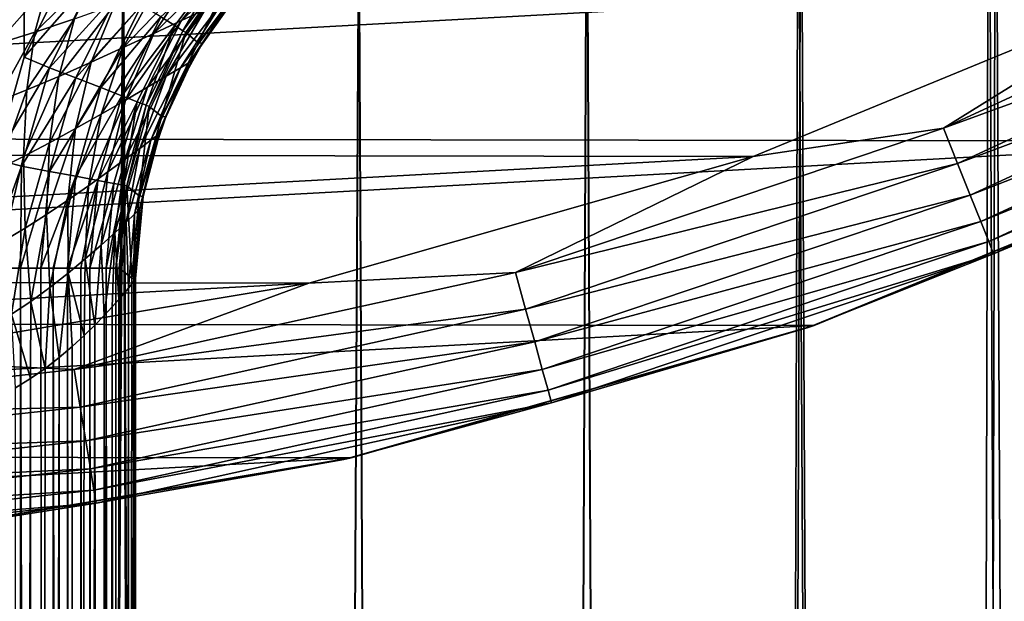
# Model space of a CAD drawing. Header units: metres. Extents: x -24 to 24, y -207 to 24.
# Tile 30 of 59: x 3.45 to 8.93, y -24.21 to -20.97. Entities that reach past the tile are written whole.
import ezdxf

# ---------------------------------------------------------------- set-up
doc = ezdxf.new("R2010")
doc.units = ezdxf.units.M
doc.layers.add('solid_12421093', color=7, linetype='CONTINUOUS')

msp = doc.modelspace()

# ---------------------------------------------------------------- linework, layer by layer
at = {"layer": 'solid_12421093'}
for points in [[(1.129905, 19.997108, 325.999207), (3.317962, -21.746542, 325.993134), (3.459016, 19.728832, 325.992523)], [(3.459016, 19.728832, 325.992523), (3.317962, -21.746542, 325.993134), (3.47907, -21.178719, 325.992432)], [(3.459016, 19.728832, 325.992523), (3.47907, -21.178719, 325.992432), (3.7452, -20.644535, 325.991241)], [(9.52024, -159.199997, 276.505127), (9.834028, -18.555103, 276.076904), (8.886161, -19.027246, 277.264496)], [(9.52024, -159.199997, 261.894867), (8.846483, -19.045727, 261.09201), (9.773738, -18.586933, 262.237671)], [(8.485281, -159.199997, 260.714722), (7.787478, -19.502697, 260.070099), (8.846483, -19.045727, 261.09201)], [(8.485281, -159.199997, 277.685272), (8.886161, -19.027246, 277.264496), (7.801826, -19.496962, 278.317657)], [(8.485281, -159.199997, 277.685272), (9.52024, -159.199997, 276.505127), (8.886161, -19.027246, 277.264496)], [(9.52024, -159.199997, 261.894867), (8.485281, -159.199997, 260.714722), (8.846483, -19.045727, 261.09201)], [(7.305137, -159.199997, 278.720245), (7.801826, -19.496962, 278.317657), (6.609627, -19.932707, 279.215637)], [(7.305137, -159.199997, 259.679749), (6.610548, -19.932402, 259.184967), (7.787478, -19.502697, 260.070099)], [(7.305137, -159.199997, 278.720245), (8.485281, -159.199997, 277.685272), (7.801826, -19.496962, 278.317657)], [(8.485281, -159.199997, 260.714722), (7.305137, -159.199997, 259.679749), (7.787478, -19.502697, 260.070099)], [(6, -159.199997, 258.807709), (5.340485, -20.309584, 258.453888), (6.610548, -19.932402, 259.184967)], [(6, -159.199997, 279.592316), (6.609627, -19.932707, 279.215637), (5.342914, -20.308945, 279.944916)], [(7.305137, -159.199997, 259.679749), (6, -159.199997, 258.807709), (6.610548, -19.932402, 259.184967)], [(6, -159.199997, 279.592316), (7.305137, -159.199997, 278.720245), (6.609627, -19.932707, 279.215637)], [(-12.784204, -20.311071, -4), (12.713661, -20.355228, -4), (-10.431182, -21.613234, -4)], [(4.592201, -159.199997, 258.113434), (4.028244, -20.610027, 257.896332), (5.340485, -20.309584, 258.453888)], [(4.592201, -159.199997, 280.28656), (5.342914, -20.308945, 279.944916), (4.033312, -20.609037, 280.501862)], [(4.592201, -159.199997, 280.28656), (6, -159.199997, 279.592316), (5.342914, -20.308945, 279.944916)], [(6, -159.199997, 258.807709), (4.592201, -159.199997, 258.113434), (5.340485, -20.309584, 258.453888)], [(-10.431182, -21.613234, -4), (12.713661, -20.355228, -4), (10.363387, -21.646151, -4)], [(8.595541, -21.573181, -0.025072), (10.877625, -20.517378, -0.025072), (9.92475, -20.747124)], [(10.976724, -20.704298, -0.099129), (10.877625, -20.517378, -0.025072), (8.595541, -21.573181, -0.025072)], [(4.354768, -20.974815, 313.867706), (4.604664, -20.652992, 313.659851), (4.766353, -20.589756, 313.894104)], [(4.486156, -20.912619, 314.056793), (4.354768, -20.974815, 313.867706), (4.766353, -20.589756, 313.894104)], [(3.105829, -159.199997, 257.608887), (2.696084, -20.826212, 257.506805), (4.028244, -20.610027, 257.896332)], [(3.105829, -159.199997, 280.791107), (4.033312, -20.609037, 280.501862), (2.698443, -20.825907, 280.89267)], [(3.105829, -159.199997, 280.791107), (4.592201, -159.199997, 280.28656), (4.033312, -20.609037, 280.501862)], [(4.592201, -159.199997, 258.113434), (3.105829, -159.199997, 257.608887), (4.028244, -20.610027, 257.896332)], [(3.7452, -20.644535, 325.991241), (3.47907, -21.178719, 325.992432), (3.871748, -20.727432, 325.975128)], [(4.200101, -21.047182, 313.710846), (4.414041, -20.726263, 313.464935), (4.604664, -20.652992, 313.659851)], [(4.354768, -20.974815, 313.867706), (4.200101, -21.047182, 313.710846), (4.604664, -20.652992, 313.659851)], [(4.238745, -20.954567, 325.709045), (4.316579, -21.002932, 325.562164), (4.600448, -20.624964, 325.560394)], [(4.600448, -20.624964, 325.560394), (4.316579, -21.002932, 325.562164), (4.362481, -21.031631, 325.40451)], [(4.600448, -20.624964, 325.560394), (4.362481, -21.031631, 325.40451), (4.640224, -20.661688, 325.40274)], [(3.53857, -21.03941, 313.090759), (3.607911, -20.783743, 312.722504), (3.879411, -20.709949, 312.772308)], [(3.75975, -20.965193, 313.127747), (3.53857, -21.03941, 313.090759), (3.879411, -20.709949, 312.772308)], [(4.640224, -20.661688, 325.40274), (4.362481, -21.031631, 325.40451), (4.378056, -21.040987, 325.249268)], [(4.640224, -20.661688, 325.40274), (4.378056, -21.040987, 325.249268), (4.653364, -20.673521, 325.247314)], [(4.447639, -21.098192, 316.988831), (4.653364, -20.673521, 325.247314), (4.378056, -21.040987, 325.249268)], [(4.447639, -21.098192, 316.988831), (4.722589, -20.731396, 316.988831), (4.653364, -20.673521, 325.247314)], [(8.673849, -21.76972, -0.099129), (10.976724, -20.704298, -0.099129), (8.595541, -21.573181, -0.025072)], [(11.065606, -20.871948, -0.218448), (10.976724, -20.704298, -0.099129), (8.673849, -21.76972, -0.099129)], [(-7.60005, -21.70779), (9.92475, -20.747124), (1.191593, -20.965652)], [(-7.60005, -21.70779), (7.535275, -21.730291), (9.92475, -20.747124)], [(3.47907, -21.178719, 325.992432), (3.619085, -21.237356, 325.976288), (3.871748, -20.727432, 325.975128)], [(3.871748, -20.727432, 325.975128), (3.619085, -21.237356, 325.976288), (4.006421, -20.810644, 325.922852)], [(4.030057, -21.125637, 313.588165), (4.204071, -20.805317, 313.311859), (4.414041, -20.726263, 313.464935)], [(4.200101, -21.047182, 313.710846), (4.030057, -21.125637, 313.588165), (4.414041, -20.726263, 313.464935)], [(4.748015, -20.731979, 314.76059), (4.722589, -20.731396, 316.988831), (4.447639, -21.098192, 316.988831)], [(4.669767, -20.822329, 314.76001), (4.748015, -20.731979, 314.76059), (4.447639, -21.098192, 316.988831)], [(8.595541, -21.573181, -0.025072), (9.92475, -20.747124), (7.535275, -21.730291)], [(3.323473, -21.10652, 313.085114), (3.342232, -20.850252, 312.711243), (3.607911, -20.783743, 312.722504)], [(3.53857, -21.03941, 313.090759), (3.323473, -21.10652, 313.085114), (3.607911, -20.783743, 312.722504)], [(3.619085, -21.237356, 325.976288), (3.766699, -21.294439, 325.92395), (4.006421, -20.810644, 325.922852)], [(4.006421, -20.810644, 325.922852), (3.766699, -21.294439, 325.92395), (4.132459, -20.888668, 325.832703)], [(3.851824, -21.206264, 313.499237), (3.983497, -20.886152, 313.200226), (4.204071, -20.805317, 313.311859)], [(4.030057, -21.125637, 313.588165), (3.851824, -21.206264, 313.499237), (4.204071, -20.805317, 313.311859)], [(4.397705, -21.208231, 314.560272), (4.669767, -20.822329, 314.76001), (4.47098, -21.09989, 314.758545)], [(4.397705, -21.208231, 314.560272), (4.649059, -20.833836, 314.511444), (4.669767, -20.822329, 314.76001)], [(4.47098, -21.09989, 314.758545), (4.669767, -20.822329, 314.76001), (4.447639, -21.098192, 316.988831)], [(4.268921, -21.285078, 314.197601), (4.486156, -20.912619, 314.056793), (4.586562, -20.864481, 314.273712)], [(4.348339, -21.238068, 314.37085), (4.268921, -21.285078, 314.197601), (4.586562, -20.864481, 314.273712)], [(4.348339, -21.238068, 314.37085), (4.586562, -20.864481, 314.273712), (4.649059, -20.833836, 314.511444)], [(4.397705, -21.208231, 314.560272), (4.348339, -21.238068, 314.37085), (4.649059, -20.833836, 314.511444)], [(8.744084, -21.945997, -0.218448), (11.065606, -20.871948, -0.218448), (8.673849, -21.76972, -0.099129)], [(11.139807, -21.011906, -0.377037), (11.065606, -20.871948, -0.218448), (8.744084, -21.945997, -0.218448)], [(3.671484, -21.285498, 313.442108), (3.75975, -20.965193, 313.127747), (3.983497, -20.886152, 313.200226)], [(3.851824, -21.206264, 313.499237), (3.671484, -21.285498, 313.442108), (3.983497, -20.886152, 313.200226)], [(3.766699, -21.294439, 325.92395), (3.90488, -21.347963, 325.833771), (4.132459, -20.888668, 325.832703)], [(4.132459, -20.888668, 325.832703), (3.90488, -21.347963, 325.833771), (4.238745, -20.954567, 325.709045)], [(4.164795, -21.346071, 314.046112), (4.354768, -20.974815, 313.867706), (4.486156, -20.912619, 314.056793)], [(4.268921, -21.285078, 314.197601), (4.164795, -21.346071, 314.046112), (4.486156, -20.912619, 314.056793)], [(3.493705, -21.360249, 313.413696), (3.53857, -21.03941, 313.090759), (3.75975, -20.965193, 313.127747)], [(3.671484, -21.285498, 313.442108), (3.493705, -21.360249, 313.413696), (3.75975, -20.965193, 313.127747)], [(3.90488, -21.347963, 325.833771), (4.021428, -21.393166, 325.710083), (4.238745, -20.954567, 325.709045)], [(4.238745, -20.954567, 325.709045), (4.021428, -21.393166, 325.710083), (4.316579, -21.002932, 325.562164)], [(4.041915, -21.417398, 313.9198), (4.200101, -21.047182, 313.710846), (4.354768, -20.974815, 313.867706)], [(4.164795, -21.346071, 314.046112), (4.041915, -21.417398, 313.9198), (4.354768, -20.974815, 313.867706)], [(3.321287, -21.428112, 313.41037), (3.323473, -21.10652, 313.085114), (3.53857, -21.03941, 313.090759)], [(3.493705, -21.360249, 313.413696), (3.321287, -21.428112, 313.41037), (3.53857, -21.03941, 313.090759)], [(4.021428, -21.393166, 325.710083), (4.106853, -21.426357, 325.56311), (4.316579, -21.002932, 325.562164)], [(4.316579, -21.002932, 325.562164), (4.106853, -21.426357, 325.56311), (4.157224, -21.44603, 325.405426)], [(4.316579, -21.002932, 325.562164), (4.157224, -21.44603, 325.405426), (4.362481, -21.031631, 325.40451)], [(4.362481, -21.031631, 325.40451), (4.157224, -21.44603, 325.405426), (4.174615, -21.452593, 325.250366)], [(4.362481, -21.031631, 325.40451), (4.174615, -21.452593, 325.250366), (4.378056, -21.040987, 325.249268)], [(4.244272, -21.509043, 316.989746), (4.378056, -21.040987, 325.249268), (4.174615, -21.452593, 325.250366)], [(4.244272, -21.509043, 316.989746), (4.447639, -21.098192, 316.988831), (4.378056, -21.040987, 325.249268)], [(8.802718, -22.093157, -0.377037), (11.139807, -21.011906, -0.377037), (8.744084, -21.945997, -0.218448)], [(11.195598, -21.117138, -0.566925), (11.139807, -21.011906, -0.377037), (8.802718, -22.093157, -0.377037)], [(3.906398, -21.495163, 313.820343), (4.030057, -21.125637, 313.588165), (4.200101, -21.047182, 313.710846)], [(4.041915, -21.417398, 313.9198), (3.906398, -21.495163, 313.820343), (4.200101, -21.047182, 313.710846)], [(3.763831, -21.57555, 313.747498), (3.851824, -21.206264, 313.499237), (4.030057, -21.125637, 313.588165)], [(3.906398, -21.495163, 313.820343), (3.763831, -21.57555, 313.747498), (4.030057, -21.125637, 313.588165)], [(4.47098, -21.09989, 314.758545), (4.447639, -21.098192, 316.988831), (4.244272, -21.509043, 316.989746)], [(4.414098, -21.196815, 314.758118), (4.47098, -21.09989, 314.758545), (4.244272, -21.509043, 316.989746)], [(4.397705, -21.208231, 314.560272), (4.47098, -21.09989, 314.758545), (4.414098, -21.196815, 314.758118)], [(8.846805, -22.203806, -0.566925), (11.195598, -21.117138, -0.566925), (8.802718, -22.093157, -0.377037)], [(11.230175, -21.182358, -0.778573), (11.195598, -21.117138, -0.566925), (8.846805, -22.203806, -0.566925)], [(3.47907, -21.178719, 325.992432), (3.317962, -21.746542, 325.993134), (3.619085, -21.237356, 325.976288)], [(3.618976, -21.655008, 313.699921), (3.671484, -21.285498, 313.442108), (3.851824, -21.206264, 313.499237)], [(3.763831, -21.57555, 313.747498), (3.618976, -21.655008, 313.699921), (3.851824, -21.206264, 313.499237)], [(4.221326, -21.612148, 314.600281), (4.414098, -21.196815, 314.758118), (4.266964, -21.510227, 314.757141)], [(4.221326, -21.612148, 314.600281), (4.397705, -21.208231, 314.560272), (4.414098, -21.196815, 314.758118)], [(4.266964, -21.510227, 314.757141), (4.414098, -21.196815, 314.758118), (4.244272, -21.509043, 316.989746)], [(8.874127, -22.272381, -0.778573), (11.230175, -21.182358, -0.778573), (8.846805, -22.203806, -0.566925)], [(10.327086, -21.664516, -1), (11.230175, -21.182358, -0.778573), (8.874127, -22.272381, -0.778573)], [(3.317962, -21.746542, 325.993134), (3.464346, -21.785067, 325.976868), (3.619085, -21.237356, 325.976288)], [(3.619085, -21.237356, 325.976288), (3.464346, -21.785067, 325.976868), (3.766699, -21.294439, 325.92395)], [(4.122027, -21.686907, 314.310852), (4.268921, -21.285078, 314.197601), (4.348339, -21.238068, 314.37085)], [(4.183389, -21.641113, 314.449707), (4.122027, -21.686907, 314.310852), (4.348339, -21.238068, 314.37085)], [(4.183389, -21.641113, 314.449707), (4.348339, -21.238068, 314.37085), (4.397705, -21.208231, 314.560272)], [(4.221326, -21.612148, 314.600281), (4.183389, -21.641113, 314.449707), (4.397705, -21.208231, 314.560272)], [(3.464346, -21.785067, 325.976868), (3.619867, -21.814093, 325.924438), (3.766699, -21.294439, 325.92395)], [(3.475529, -21.730373, 313.675262), (3.493705, -21.360249, 313.413696), (3.671484, -21.285498, 313.442108)], [(3.618976, -21.655008, 313.699921), (3.475529, -21.730373, 313.675262), (3.671484, -21.285498, 313.442108)], [(3.766699, -21.294439, 325.92395), (3.619867, -21.814093, 325.924438), (3.90488, -21.347963, 325.833771)], [(4.040966, -21.746603, 314.187927), (4.164795, -21.346071, 314.046112), (4.268921, -21.285078, 314.197601)], [(4.122027, -21.686907, 314.310852), (4.040966, -21.746603, 314.187927), (4.268921, -21.285078, 314.197601)], [(3.335782, -21.799107, 313.670959), (3.321287, -21.428112, 313.41037), (3.493705, -21.360249, 313.413696)], [(3.475529, -21.730373, 313.675262), (3.335782, -21.799107, 313.670959), (3.493705, -21.360249, 313.413696)], [(3.619867, -21.814093, 325.924438), (3.765449, -21.841301, 325.834167), (3.90488, -21.347963, 325.833771)], [(3.90488, -21.347963, 325.833771), (3.765449, -21.841301, 325.834167), (4.021428, -21.393166, 325.710083)], [(3.94438, -21.816807, 314.083618), (4.041915, -21.417398, 313.9198), (4.164795, -21.346071, 314.046112)], [(4.040966, -21.746603, 314.187927), (3.94438, -21.816807, 314.083618), (4.164795, -21.346071, 314.046112)], [(3.765449, -21.841301, 325.834167), (3.888228, -21.864277, 325.710449), (4.021428, -21.393166, 325.710083)], [(3.836596, -21.893827, 313.99942), (3.906398, -21.495163, 313.820343), (4.041915, -21.417398, 313.9198)], [(3.94438, -21.816807, 314.083618), (3.836596, -21.893827, 313.99942), (4.041915, -21.417398, 313.9198)], [(4.021428, -21.393166, 325.710083), (3.888228, -21.864277, 325.710449), (4.106853, -21.426357, 325.56311)], [(3.888228, -21.864277, 325.710449), (3.978263, -21.881151, 325.563293), (4.106853, -21.426357, 325.56311)], [(4.106853, -21.426357, 325.56311), (3.978263, -21.881151, 325.563293), (4.031294, -21.891136, 325.405609)], [(4.106853, -21.426357, 325.56311), (4.031294, -21.891136, 325.405609), (4.157224, -21.44603, 325.405426)], [(4.157224, -21.44603, 325.405426), (4.031294, -21.891136, 325.405609), (4.049886, -21.894503, 325.250549)], [(4.157224, -21.44603, 325.405426), (4.049886, -21.894503, 325.250549), (4.174615, -21.452593, 325.250366)], [(4.119339, -21.950136, 316.991547), (4.174615, -21.452593, 325.250366), (4.049886, -21.894503, 325.250549)], [(4.119339, -21.950136, 316.991547), (4.244272, -21.509043, 316.989746), (4.174615, -21.452593, 325.250366)], [(3.721636, -21.973955, 313.935577), (3.763831, -21.57555, 313.747498), (3.906398, -21.495163, 313.820343)], [(3.836596, -21.893827, 313.99942), (3.721636, -21.973955, 313.935577), (3.906398, -21.495163, 313.820343)], [(4.266964, -21.510227, 314.757141), (4.244272, -21.509043, 316.989746), (4.119339, -21.950136, 316.991547)], [(4.234134, -21.600029, 314.756958), (4.266964, -21.510227, 314.757141), (4.119339, -21.950136, 316.991547)], [(4.221326, -21.612148, 314.600281), (4.266964, -21.510227, 314.757141), (4.234134, -21.600029, 314.756958)], [(3.603023, -22.053654, 313.891479), (3.618976, -21.655008, 313.699921), (3.763831, -21.57555, 313.747498)], [(3.721636, -21.973955, 313.935577), (3.603023, -22.053654, 313.891479), (3.763831, -21.57555, 313.747498)], [(6.212682, -22.37606, -0.025072), (8.595541, -21.573181, -0.025072), (7.535275, -21.730291)], [(8.673849, -21.76972, -0.099129), (8.595541, -21.573181, -0.025072), (6.212682, -22.37606, -0.025072)], [(-10.431182, -21.613234, -4), (10.363387, -21.646151, -4), (-7.937033, -22.649223, -4)], [(4.045748, -22.097046, 314.39389), (4.122027, -21.686907, 314.310852), (4.183389, -21.641113, 314.449707)], [(4.092542, -22.052498, 314.508331), (4.045748, -22.097046, 314.39389), (4.183389, -21.641113, 314.449707)], [(4.092542, -22.052498, 314.508331), (4.183389, -21.641113, 314.449707), (4.221326, -21.612148, 314.600281)], [(4.121119, -22.024422, 314.630463), (4.092542, -22.052498, 314.508331), (4.221326, -21.612148, 314.600281)], [(4.140687, -21.954029, 314.75647), (4.234134, -21.600029, 314.756958), (4.119339, -21.950136, 316.991547)], [(4.121119, -22.024422, 314.630463), (4.234134, -21.600029, 314.756958), (4.140687, -21.954029, 314.75647)], [(4.121119, -22.024422, 314.630463), (4.221326, -21.612148, 314.600281), (4.234134, -21.600029, 314.756958)], [(-7.937033, -22.649223, -4), (10.363387, -21.646151, -4), (7.875484, -22.670778, -4)], [(3.483632, -22.129683, 313.865967), (3.475529, -21.730373, 313.675262), (3.618976, -21.655008, 313.699921)], [(3.603023, -22.053654, 313.891479), (3.483632, -22.129683, 313.865967), (3.618976, -21.655008, 313.699921)], [(3.982882, -22.15542, 314.290009), (4.040966, -21.746603, 314.187927), (4.122027, -21.686907, 314.310852)], [(4.045748, -22.097046, 314.39389), (3.982882, -22.15542, 314.290009), (4.122027, -21.686907, 314.310852)], [(7.84151, -22.682829, -1), (10.327086, -21.664516, -1), (8.874127, -22.272381, -0.778573)], [(7.875484, -22.670778, -4), (10.327086, -21.664516, -1), (7.84151, -22.682829, -1)], [(7.875484, -22.670778, -4), (10.363387, -21.646151, -4), (10.327086, -21.664516, -1)], [(-7.60005, -21.70779), (-5.136287, -22.418219), (7.535275, -21.730291)], [(-5.136287, -22.418219), (5.062373, -22.434919), (7.535275, -21.730291)], [(3.317962, -21.746542, 325.993134), (3.259606, -22.351816, 325.993347), (3.464346, -21.785067, 325.976868)], [(3.365459, -22.199354, 313.857483), (3.335782, -21.799107, 313.670959), (3.475529, -21.730373, 313.675262)], [(3.483632, -22.129683, 313.865967), (3.365459, -22.199354, 313.857483), (3.475529, -21.730373, 313.675262)], [(3.906399, -22.224478, 314.198883), (3.94438, -21.816807, 314.083618), (4.040966, -21.746603, 314.187927)], [(3.982882, -22.15542, 314.290009), (3.906399, -22.224478, 314.198883), (4.040966, -21.746603, 314.187927)], [(6.212682, -22.37606, -0.025072), (7.535275, -21.730291), (5.062373, -22.434919)], [(3.259606, -22.351816, 325.993347), (3.458509, -22.351816, 325.965668), (3.464346, -21.785067, 325.976868)], [(3.464346, -21.785067, 325.976868), (3.458509, -22.351816, 325.965668), (3.619867, -21.814093, 325.924438)], [(6.269282, -22.579914, -0.099129), (8.673849, -21.76972, -0.099129), (6.212682, -22.37606, -0.025072)], [(8.744084, -21.945997, -0.218448), (8.673849, -21.76972, -0.099129), (6.269282, -22.579914, -0.099129)], [(3.458509, -22.351816, 325.965668), (3.572414, -22.351816, 325.923615), (3.619867, -21.814093, 325.924438)], [(3.619867, -21.814093, 325.924438), (3.572414, -22.351816, 325.923615), (3.765449, -21.841301, 325.834167)], [(3.572414, -22.351816, 325.923615), (3.640726, -22.351816, 325.887512), (3.765449, -21.841301, 325.834167)], [(3.640726, -22.351816, 325.887512), (3.719385, -22.351816, 325.833527), (3.765449, -21.841301, 325.834167)], [(3.765449, -21.841301, 325.834167), (3.719385, -22.351816, 325.833527), (3.888228, -21.864277, 325.710449)], [(3.719385, -22.351816, 325.833527), (3.794014, -22.351816, 325.766479), (3.888228, -21.864277, 325.710449)], [(3.794014, -22.351816, 325.766479), (3.843832, -22.351816, 325.709869), (3.888228, -21.864277, 325.710449)], [(3.818911, -22.300737, 314.12207), (3.836596, -21.893827, 313.99942), (3.94438, -21.816807, 314.083618)], [(3.906399, -22.224478, 314.198883), (3.818911, -22.300737, 314.12207), (3.94438, -21.816807, 314.083618)], [(3.888228, -21.864277, 325.710449), (3.843832, -22.351816, 325.709869), (3.978263, -21.881151, 325.563293)], [(3.722972, -22.380604, 314.060333), (3.721636, -21.973955, 313.935577), (3.836596, -21.893827, 313.99942)], [(3.818911, -22.300737, 314.12207), (3.722972, -22.380604, 314.060333), (3.836596, -21.893827, 313.99942)], [(3.843832, -22.351816, 325.709869), (3.93453, -22.351816, 325.564117), (3.978263, -21.881151, 325.563293)], [(3.978263, -21.881151, 325.563293), (3.93453, -22.351816, 325.564117), (4.031294, -21.891136, 325.405609)], [(3.93453, -22.351816, 325.564117), (3.988447, -22.351816, 325.407257), (4.031294, -21.891136, 325.405609)], [(4.031294, -21.891136, 325.405609), (3.988447, -22.351816, 325.407257), (4.049886, -21.894503, 325.250549)], [(3.988447, -22.351816, 325.407257), (4.006546, -22.351814, 325.249817), (4.049886, -21.894503, 325.250549)], [(4.078593, -22.408504, 316.994171), (4.049886, -21.894503, 325.250549), (4.006546, -22.351814, 325.249817)], [(4.078593, -22.408504, 316.994171), (4.119339, -21.950136, 316.991547), (4.049886, -21.894503, 325.250549)], [(3.621006, -22.460546, 314.01413), (3.603023, -22.053654, 313.891479), (3.721636, -21.973955, 313.935577)], [(3.722972, -22.380604, 314.060333), (3.621006, -22.460546, 314.01413), (3.721636, -21.973955, 313.935577)], [(4.140687, -21.954029, 314.75647), (4.119339, -21.950136, 316.991547), (4.078593, -22.408504, 316.994171)], [(4.140687, -21.954029, 314.75647), (4.078593, -22.408504, 316.994171), (4.088336, -22.410484, 315.877686)], [(4.140687, -21.954029, 314.75647), (4.088336, -22.410484, 315.877686), (4.09812, -22.410368, 314.756531)], [(4.089165, -22.426073, 314.634277), (4.140687, -21.954029, 314.75647), (4.09812, -22.410368, 314.756531)], [(4.089165, -22.426073, 314.634277), (4.121119, -22.024422, 314.630463), (4.140687, -21.954029, 314.75647)], [(6.320047, -22.762751, -0.218448), (8.744084, -21.945997, -0.218448), (6.269282, -22.579914, -0.099129)], [(8.802718, -22.093157, -0.377037), (8.744084, -21.945997, -0.218448), (6.320047, -22.762751, -0.218448)], [(4.089165, -22.426073, 314.634277), (4.092542, -22.052498, 314.508331), (4.121119, -22.024422, 314.630463)], [(3.515236, -22.537252, 313.98349), (3.483632, -22.129683, 313.865967), (3.603023, -22.053654, 313.891479)], [(3.621006, -22.460546, 314.01413), (3.515236, -22.537252, 313.98349), (3.603023, -22.053654, 313.891479)], [(4.059287, -22.463396, 314.511719), (4.045748, -22.097046, 314.39389), (4.092542, -22.052498, 314.508331)], [(4.089165, -22.426073, 314.634277), (4.059287, -22.463396, 314.511719), (4.092542, -22.052498, 314.508331)], [(3.407573, -22.607882, 313.968231), (3.365459, -22.199354, 313.857483), (3.483632, -22.129683, 313.865967)], [(3.515236, -22.537252, 313.98349), (3.407573, -22.607882, 313.968231), (3.483632, -22.129683, 313.865967)], [(4.005938, -22.526274, 314.389709), (3.982882, -22.15542, 314.290009), (4.045748, -22.097046, 314.39389)], [(4.059287, -22.463396, 314.511719), (4.005938, -22.526274, 314.389709), (4.045748, -22.097046, 314.39389)], [(6.362426, -22.915388, -0.377037), (8.802718, -22.093157, -0.377037), (6.320047, -22.762751, -0.218448)], [(8.846805, -22.203806, -0.566925), (8.802718, -22.093157, -0.377037), (6.362426, -22.915388, -0.377037)], [(3.924898, -22.615313, 314.270569), (3.906399, -22.224478, 314.198883), (3.982882, -22.15542, 314.290009)], [(3.969219, -22.567327, 314.329559), (3.924898, -22.615313, 314.270569), (3.982882, -22.15542, 314.290009)], [(4.005938, -22.526274, 314.389709), (3.969219, -22.567327, 314.329559), (3.982882, -22.15542, 314.290009)], [(3.872956, -22.668577, 314.214203), (3.818911, -22.300737, 314.12207), (3.906399, -22.224478, 314.198883)], [(3.924898, -22.615313, 314.270569), (3.872956, -22.668577, 314.214203), (3.906399, -22.224478, 314.198883)], [(6.39429, -23.030153, -0.566925), (8.846805, -22.203806, -0.566925), (6.362426, -22.915388, -0.377037)], [(8.874127, -22.272381, -0.778573), (8.846805, -22.203806, -0.566925), (6.39429, -23.030153, -0.566925)], [(3.813222, -22.726427, 314.161621), (3.722972, -22.380604, 314.060333), (3.818911, -22.300737, 314.12207)], [(3.872956, -22.668577, 314.214203), (3.813222, -22.726427, 314.161621), (3.818911, -22.300737, 314.12207)], [(6.414039, -23.101282, -0.778573), (8.874127, -22.272381, -0.778573), (6.39429, -23.030153, -0.566925)], [(7.84151, -22.682829, -1), (8.874127, -22.272381, -0.778573), (6.414039, -23.101282, -0.778573)], [(3.449142, -86, 325.968231), (3.458509, -22.351816, 325.965668), (3.259606, -22.351816, 325.993347)], [(3.449142, -86, 325.968231), (3.62498, -86, 325.896637), (3.458509, -22.351816, 325.965668)], [(3.62498, -86, 325.896637), (3.572414, -22.351816, 325.923615), (3.458509, -22.351816, 325.965668)], [(3.62498, -86, 325.896637), (3.640726, -22.351816, 325.887512), (3.572414, -22.351816, 325.923615)], [(3.62498, -86, 325.896637), (3.720374, -86, 325.832764), (3.640726, -22.351816, 325.887512)], [(3.720374, -86, 325.832764), (3.719385, -22.351816, 325.833527), (3.640726, -22.351816, 325.887512)], [(3.777188, -86, 325.783234), (3.794014, -22.351816, 325.766479), (3.719385, -22.351816, 325.833527)], [(3.720374, -86, 325.832764), (3.777188, -86, 325.783234), (3.719385, -22.351816, 325.833527)], [(3.777188, -86, 325.783234), (3.844774, -86, 325.708679), (3.794014, -22.351816, 325.766479)], [(3.844774, -86, 325.708679), (3.843832, -22.351816, 325.709869), (3.794014, -22.351816, 325.766479)], [(3.898927, -86, 325.630524), (3.93453, -22.351816, 325.564117), (3.843832, -22.351816, 325.709869)], [(3.844774, -86, 325.708679), (3.898927, -86, 325.630524), (3.843832, -22.351816, 325.709869)], [(3.898927, -86, 325.630524), (3.935575, -86, 325.56189), (3.93453, -22.351816, 325.564117)], [(3.988942, -86, 325.405029), (3.988447, -22.351816, 325.407257), (3.93453, -22.351816, 325.564117)], [(3.935575, -86, 325.56189), (3.988942, -86, 325.405029), (3.93453, -22.351816, 325.564117)], [(4.006546, -86, 325.249817), (4.006546, -22.351814, 325.249817), (3.988447, -22.351816, 325.407257)], [(3.988942, -86, 325.405029), (4.006546, -86, 325.249817), (3.988447, -22.351816, 325.407257)], [(4.006546, -86, 325.249817), (4.078593, -22.408504, 316.994171), (4.006546, -22.351814, 325.249817)], [(3.673218, -22.84881, 314.074097), (3.621006, -22.460546, 314.01413), (3.722972, -22.380604, 314.060333)], [(3.746121, -22.787909, 314.114288), (3.673218, -22.84881, 314.074097), (3.722972, -22.380604, 314.060333)], [(3.813222, -22.726427, 314.161621), (3.746121, -22.787909, 314.114288), (3.722972, -22.380604, 314.060333)], [(3.756986, -22.916599, -0.025072), (6.212682, -22.37606, -0.025072), (5.062373, -22.434919)], [(6.269282, -22.579914, -0.099129), (6.212682, -22.37606, -0.025072), (3.756986, -22.916599, -0.025072)], [(4.088336, -22.410484, 315.877686), (4.078593, -22.408504, 316.994171), (4.006546, -86, 325.249817)], [(4.09812, -22.410368, 314.756531), (4.088336, -22.410484, 315.877686), (4.006546, -86, 325.249817)], [(4.09812, -86, 314.756531), (4.09812, -22.410368, 314.756531), (4.006546, -86, 325.249817)], [(4.074184, -86, 314.56192), (4.09812, -22.410368, 314.756531), (4.09812, -86, 314.756531)], [(4.074184, -86, 314.56192), (4.089165, -22.426073, 314.634277), (4.09812, -22.410368, 314.756531)], [(-5.136287, -22.418219), (-2.603608, -22.852091), (5.062373, -22.434919)], [(-2.603608, -22.852091), (2.522967, -22.861095), (5.062373, -22.434919)], [(3.756986, -22.916599, -0.025072), (5.062373, -22.434919), (2.522967, -22.861095)], [(3.594988, -22.909893, 314.041779), (3.515236, -22.537252, 313.98349), (3.621006, -22.460546, 314.01413)], [(3.673218, -22.84881, 314.074097), (3.594988, -22.909893, 314.041779), (3.621006, -22.460546, 314.01413)], [(4.000132, -86, 314.379303), (4.005938, -22.526274, 314.389709), (4.059287, -22.463396, 314.511719)], [(4.074184, -86, 314.56192), (4.000132, -86, 314.379303), (4.059287, -22.463396, 314.511719)], [(4.074184, -86, 314.56192), (4.059287, -22.463396, 314.511719), (4.089165, -22.426073, 314.634277)], [(3.513949, -22.966677, 314.018555), (3.407573, -22.607882, 313.968231), (3.515236, -22.537252, 313.98349)], [(3.594988, -22.909893, 314.041779), (3.513949, -22.966677, 314.018555), (3.515236, -22.537252, 313.98349)], [(3.881066, -86, 314.22226), (3.924898, -22.615313, 314.270569), (3.969219, -22.567327, 314.329559)], [(4.000132, -86, 314.379303), (3.881066, -86, 314.22226), (3.969219, -22.567327, 314.329559)], [(4.000132, -86, 314.379303), (3.969219, -22.567327, 314.329559), (4.005938, -22.526274, 314.389709)], [(3.513949, -22.966677, 314.018555), (3.431409, -23.018499, 314.004639), (3.407573, -22.607882, 313.968231)], [(3.791213, -23.125378, -0.099129), (6.269282, -22.579914, -0.099129), (3.756986, -22.916599, -0.025072)], [(6.320047, -22.762751, -0.218448), (6.269282, -22.579914, -0.099129), (3.791213, -23.125378, -0.099129)], [(3.881066, -86, 314.22226), (3.872956, -22.668577, 314.214203), (3.924898, -22.615313, 314.270569)], [(-7.937033, -22.649223, -4), (7.875484, -22.670778, -4), (-5.355268, -23.393837, -4)], [(-5.355268, -23.393837, -4), (7.875484, -22.670778, -4), (5.299317, -23.406675, -4)], [(3.725207, -86, 314.101685), (3.813222, -22.726427, 314.161621), (3.872956, -22.668577, 314.214203)], [(3.881066, -86, 314.22226), (3.725207, -86, 314.101685), (3.872956, -22.668577, 314.214203)], [(5.25771, -23.417013, -1), (7.84151, -22.682829, -1), (6.414039, -23.101282, -0.778573)], [(5.299317, -23.406675, -4), (7.84151, -22.682829, -1), (5.25771, -23.417013, -1)], [(5.299317, -23.406675, -4), (7.875484, -22.670778, -4), (7.84151, -22.682829, -1)], [(3.725207, -86, 314.101685), (3.746121, -22.787909, 314.114288), (3.813222, -22.726427, 314.161621)], [(3.725207, -86, 314.101685), (3.673218, -22.84881, 314.074097), (3.746121, -22.787909, 314.114288)], [(3.821912, -23.312632, -0.218448), (6.320047, -22.762751, -0.218448), (3.791213, -23.125378, -0.099129)], [(6.362426, -22.915388, -0.377037), (6.320047, -22.762751, -0.218448), (3.821912, -23.312632, -0.218448)], [(3.543317, -86, 314.025848), (3.594988, -22.909893, 314.041779), (3.673218, -22.84881, 314.074097)], [(3.725207, -86, 314.101685), (3.543317, -86, 314.025848), (3.673218, -22.84881, 314.074097)], [(1.257242, -23.188463, -0.025072), (3.756986, -22.916599, -0.025072), (2.522967, -22.861095)], [(3.791213, -23.125378, -0.099129), (3.756986, -22.916599, -0.025072), (1.257242, -23.188463, -0.025072)], [(3.543317, -86, 314.025848), (3.513949, -22.966677, 314.018555), (3.594988, -22.909893, 314.041779)], [(3.84754, -23.468956, -0.377037), (6.362426, -22.915388, -0.377037), (3.821912, -23.312632, -0.218448)], [(6.39429, -23.030153, -0.566925), (6.362426, -22.915388, -0.377037), (3.84754, -23.468956, -0.377037)], [(3.513949, -22.966677, 314.018555), (3.348149, -86, 314), (3.431409, -23.018499, 314.004639)], [(3.543317, -86, 314.025848), (3.348149, -86, 314), (3.513949, -22.966677, 314.018555)], [(3.866809, -23.586494, -0.566925), (6.39429, -23.030153, -0.566925), (3.84754, -23.468956, -0.377037)], [(6.414039, -23.101282, -0.778573), (6.39429, -23.030153, -0.566925), (3.866809, -23.586494, -0.566925)], [(1.268696, -23.399717, -0.099129), (3.791213, -23.125378, -0.099129), (1.257242, -23.188463, -0.025072)], [(3.821912, -23.312632, -0.218448), (3.791213, -23.125378, -0.099129), (1.268696, -23.399717, -0.099129)], [(3.878752, -23.65934, -0.778573), (6.414039, -23.101282, -0.778573), (3.866809, -23.586494, -0.566925)], [(5.25771, -23.417013, -1), (6.414039, -23.101282, -0.778573), (3.878752, -23.65934, -0.778573)], [(1.278969, -23.589193, -0.218448), (3.821912, -23.312632, -0.218448), (1.268696, -23.399717, -0.099129)], [(3.84754, -23.468956, -0.377037), (3.821912, -23.312632, -0.218448), (1.278969, -23.589193, -0.218448)], [(-5.355268, -23.393837, -4), (5.299317, -23.406675, -4), (-2.703489, -23.84713, -4)], [(-2.703489, -23.84713, -4), (5.299317, -23.406675, -4), (2.652131, -23.852938, -4)], [(2.608051, -23.857872, -1), (5.25771, -23.417013, -1), (3.878752, -23.65934, -0.778573)], [(2.652131, -23.852938, -4), (5.25771, -23.417013, -1), (2.608051, -23.857872, -1)], [(2.652131, -23.852938, -4), (5.299317, -23.406675, -4), (5.25771, -23.417013, -1)], [(1.287545, -23.747372, -0.377037), (3.84754, -23.468956, -0.377037), (1.278969, -23.589193, -0.218448)], [(3.866809, -23.586494, -0.566925), (3.84754, -23.468956, -0.377037), (1.287545, -23.747372, -0.377037)], [(1.293993, -23.866304, -0.566925), (3.866809, -23.586494, -0.566925), (1.287545, -23.747372, -0.377037)], [(3.878752, -23.65934, -0.778573), (3.866809, -23.586494, -0.566925), (1.293993, -23.866304, -0.566925)], [(1.29799, -23.940016, -0.778573), (3.878752, -23.65934, -0.778573), (1.293993, -23.866304, -0.566925)], [(2.608051, -23.857872, -1), (3.878752, -23.65934, -0.778573), (1.29799, -23.940016, -0.778573)]]:
    msp.add_3dface(points, dxfattribs=at)

doc.saveas('drawing.dxf')
